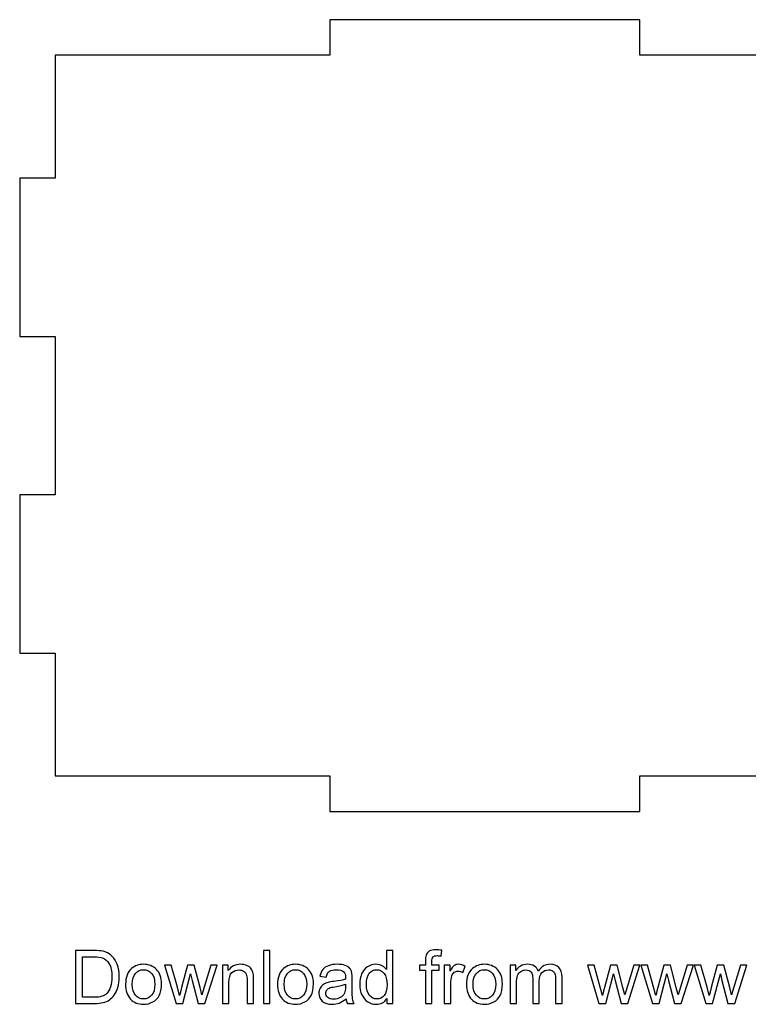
# Model space of a CAD drawing. Header units: millimetres. Extents: x -226 to 204, y -216 to 391.
# Tile 1 of 167: x -135 to -52, y -216 to -103. Entities that reach past the tile are written whole.
import ezdxf

# ---------------------------------------------------------------- set-up
doc = ezdxf.new("R2010")
doc.units = ezdxf.units.MM
doc.header["$MEASUREMENT"] = 0
doc.layers.add('Layer 1', color=7, linetype='Continuous')

msp = doc.modelspace()

# ---------------------------------------------------------------- linework, layer by layer
at = {"layer": 'Layer 1'}
msp.add_open_spline([(109.5479, -121.4876), (109.5479, -121.4876), (109.5479, -139.6263), (109.5479, -139.6263), (109.5479, -139.6263), (109.5479, -139.6263), (113.6292, -139.6263), (113.6292, -139.6263), (113.6292, -139.6263), (113.6292, -139.6263), (113.6292, -157.7651), (113.6292, -157.7651), (113.6292, -157.7651), (113.6292, -157.7651), (109.5479, -157.7651), (109.5479, -157.7651), (109.5479, -157.7651), (109.5479, -157.7651), (109.5479, -175.9038), (109.5479, -175.9038), (109.5479, -175.9038), (109.5479, -175.9038), (113.6292, -175.9038), (113.6292, -175.9038), (113.6292, -175.9038), (113.6292, -175.9038), (113.6292, -189.9614), (113.6292, -189.9614), (113.6292, -189.9614), (113.6292, -189.9614), (78.0894, -189.9614), (78.0894, -189.9614), (78.0894, -189.9614), (78.0894, -189.9614), (78.0894, -194.0426), (78.0894, -194.0426), (78.0894, -194.0426), (78.0894, -194.0426), (42.5533, -194.0426), (42.5533, -194.0426), (42.5533, -194.0426), (42.5533, -194.0426), (42.5533, -189.9614), (42.5533, -189.9614), (42.5533, -189.9614), (42.5533, -189.9614), (7.0172, -189.9614), (7.0172, -189.9614), (7.0172, -189.9614), (7.0172, -189.9614), (7.0172, -194.0426), (7.0172, -194.0426), (7.0172, -194.0426), (7.0172, -194.0426), (-28.5189, -194.0426), (-28.5189, -194.0426), (-28.5189, -194.0426), (-28.5189, -194.0426), (-28.5189, -189.9614), (-28.5189, -189.9614), (-28.5189, -189.9614), (-28.5189, -189.9614), (-64.0586, -189.9614), (-64.0586, -189.9614), (-64.0586, -189.9614), (-64.0586, -189.9614), (-64.0586, -194.0426), (-64.0586, -194.0426), (-64.0586, -194.0426), (-64.0586, -194.0426), (-99.5947, -194.0426), (-99.5947, -194.0426), (-99.5947, -194.0426), (-99.5947, -194.0426), (-99.5947, -189.9614), (-99.5947, -189.9614), (-99.5947, -189.9614), (-99.5947, -189.9614), (-131.0497, -189.9614), (-131.0497, -189.9614), (-131.0497, -189.9614), (-131.0497, -189.9614), (-131.0497, -175.9038), (-131.0497, -175.9038), (-131.0497, -175.9038), (-131.0497, -175.9038), (-135.1309, -175.9038), (-135.1309, -175.9038), (-135.1309, -175.9038), (-135.1309, -175.9038), (-135.1309, -157.7651), (-135.1309, -157.7651), (-135.1309, -157.7651), (-135.1309, -157.7651), (-131.0497, -157.7651), (-131.0497, -157.7651), (-131.0497, -157.7651), (-131.0497, -157.7651), (-131.0497, -139.6263), (-131.0497, -139.6263), (-131.0497, -139.6263), (-131.0497, -139.6263), (-135.1309, -139.6263), (-135.1309, -139.6263), (-135.1309, -139.6263), (-135.1309, -139.6263), (-135.1309, -121.4876), (-135.1309, -121.4876), (-135.1309, -121.4876), (-135.1309, -121.4876), (-131.0497, -121.4876), (-131.0497, -121.4876), (-131.0497, -121.4876), (-131.0497, -121.4876), (-131.0497, -107.43), (-131.0497, -107.43), (-131.0497, -107.43), (-131.0497, -107.43), (-99.5947, -107.43), (-99.5947, -107.43), (-99.5947, -107.43), (-99.5947, -107.43), (-99.5947, -103.3488), (-99.5947, -103.3488), (-99.5947, -103.3488), (-99.5947, -103.3488), (-64.0586, -103.3488), (-64.0586, -103.3488), (-64.0586, -103.3488), (-64.0586, -103.3488), (-64.0586, -107.43), (-64.0586, -107.43), (-64.0586, -107.43), (-64.0586, -107.43), (-28.5189, -107.43), (-28.5189, -107.43), (-28.5189, -107.43), (-28.5189, -107.43), (-28.5189, -103.3488), (-28.5189, -103.3488), (-28.5189, -103.3488), (-28.5189, -103.3488), (7.0172, -103.3488), (7.0172, -103.3488), (7.0172, -103.3488), (7.0172, -103.3488), (7.0172, -107.43), (7.0172, -107.43), (7.0172, -107.43), (7.0172, -107.43), (42.5533, -107.43), (42.5533, -107.43), (42.5533, -107.43), (42.5533, -107.43), (42.5533, -103.3488), (42.5533, -103.3488), (42.5533, -103.3488), (42.5533, -103.3488), (78.0894, -103.3488), (78.0894, -103.3488), (78.0894, -103.3488), (78.0894, -103.3488), (78.0894, -107.43), (78.0894, -107.43), (78.0894, -107.43), (78.0894, -107.43), (113.6292, -107.43), (113.6292, -107.43), (113.6292, -107.43), (113.6292, -107.43), (113.6292, -121.4876), (113.6292, -121.4876), (113.6292, -121.4876), (113.6292, -121.4876), (109.5479, -121.4876), (109.5479, -121.4876)], degree=3, knots=[0, 0, 0, 0, 0.02222222, 0.02222222, 0.02222222, 0.02222222, 0.04444444, 0.04444444, 0.04444444, 0.04444444, 0.06666667, 0.06666667, 0.06666667, 0.06666667, 0.08888889, 0.08888889, 0.08888889, 0.08888889, 0.11111111, 0.11111111, 0.11111111, 0.11111111, 0.13333333, 0.13333333, 0.13333333, 0.13333333, 0.15555556, 0.15555556, 0.15555556, 0.15555556, 0.17777778, 0.17777778, 0.17777778, 0.17777778, 0.2, 0.2, 0.2, 0.2, 0.22222222, 0.22222222, 0.22222222, 0.22222222, 0.24444444, 0.24444444, 0.24444444, 0.24444444, 0.26666667, 0.26666667, 0.26666667, 0.26666667, 0.28888889, 0.28888889, 0.28888889, 0.28888889, 0.31111111, 0.31111111, 0.31111111, 0.31111111, 0.33333333, 0.33333333, 0.33333333, 0.33333333, 0.35555556, 0.35555556, 0.35555556, 0.35555556, 0.37777778, 0.37777778, 0.37777778, 0.37777778, 0.4, 0.4, 0.4, 0.4, 0.42222222, 0.42222222, 0.42222222, 0.42222222, 0.44444444, 0.44444444, 0.44444444, 0.44444444, 0.46666667, 0.46666667, 0.46666667, 0.46666667, 0.48888889, 0.48888889, 0.48888889, 0.48888889, 0.51111111, 0.51111111, 0.51111111, 0.51111111, 0.53333333, 0.53333333, 0.53333333, 0.53333333, 0.55555556, 0.55555556, 0.55555556, 0.55555556, 0.57777778, 0.57777778, 0.57777778, 0.57777778, 0.6, 0.6, 0.6, 0.6, 0.62222222, 0.62222222, 0.62222222, 0.62222222, 0.64444444, 0.64444444, 0.64444444, 0.64444444, 0.66666667, 0.66666667, 0.66666667, 0.66666667, 0.68888889, 0.68888889, 0.68888889, 0.68888889, 0.71111111, 0.71111111, 0.71111111, 0.71111111, 0.73333333, 0.73333333, 0.73333333, 0.73333333, 0.75555556, 0.75555556, 0.75555556, 0.75555556, 0.77777778, 0.77777778, 0.77777778, 0.77777778, 0.8, 0.8, 0.8, 0.8, 0.82222222, 0.82222222, 0.82222222, 0.82222222, 0.84444444, 0.84444444, 0.84444444, 0.84444444, 0.86666667, 0.86666667, 0.86666667, 0.86666667, 0.88888889, 0.88888889, 0.88888889, 0.88888889, 0.91111111, 0.91111111, 0.91111111, 0.91111111, 0.93333333, 0.93333333, 0.93333333, 0.93333333, 0.95555556, 0.95555556, 0.95555556, 0.95555556, 1, 1, 1, 1], dxfattribs=at)
at = {"layer": 'Layer 1', "color": 250}
for points, knots in [([(-128.7368, -216.0175), (-128.7368, -216.0175), (-128.7368, -209.9553), (-128.7368, -209.9553), (-128.7368, -209.9553), (-128.7368, -209.9553), (-126.6483, -209.9553), (-126.6483, -209.9553), (-126.6483, -209.9553), (-126.177, -209.9553), (-125.8172, -209.9836), (-125.5688, -210.0414), (-125.5688, -210.0414), (-125.2217, -210.1219), (-124.9253, -210.2672), (-124.6798, -210.476), (-124.6798, -210.476), (-124.3595, -210.747), (-124.121, -211.0913), (-123.963, -211.5118), (-123.963, -211.5118), (-123.8035, -211.9323), (-123.7245, -212.4135), (-123.7245, -212.954), (-123.7245, -212.954), (-123.7245, -213.414), (-123.7781, -213.8218), (-123.8853, -214.1774), (-123.8853, -214.1774), (-123.9926, -214.533), (-124.1309, -214.8279), (-124.2988, -215.0608), (-124.2988, -215.0608), (-124.4681, -215.2936), (-124.6516, -215.477), (-124.852, -215.6097), (-124.852, -215.6097), (-125.0509, -215.7437), (-125.2922, -215.8453), (-125.5745, -215.9145), (-125.5745, -215.9145), (-125.8581, -215.9836), (-126.1826, -216.0175), (-126.5495, -216.0175), (-126.5495, -216.0175), (-126.5495, -216.0175), (-128.7368, -216.0175), (-128.7368, -216.0175)], [0, 0, 0, 0, 0.07692308, 0.07692308, 0.07692308, 0.07692308, 0.15384615, 0.15384615, 0.15384615, 0.15384615, 0.23076923, 0.23076923, 0.23076923, 0.23076923, 0.30769231, 0.30769231, 0.30769231, 0.30769231, 0.38461538, 0.38461538, 0.38461538, 0.38461538, 0.46153846, 0.46153846, 0.46153846, 0.46153846, 0.53846154, 0.53846154, 0.53846154, 0.53846154, 0.61538462, 0.61538462, 0.61538462, 0.61538462, 0.69230769, 0.69230769, 0.69230769, 0.69230769, 0.76923077, 0.76923077, 0.76923077, 0.76923077, 0.84615385, 0.84615385, 0.84615385, 0.84615385, 1, 1, 1, 1]), ([(-127.9324, -215.3063), (-127.9324, -215.3063), (-126.6398, -215.3063), (-126.6398, -215.3063), (-126.6398, -215.3063), (-126.2405, -215.3063), (-125.9272, -215.2696), (-125.7, -215.1948), (-125.7, -215.1948), (-125.4729, -215.12), (-125.2922, -215.0156), (-125.1568, -214.8801), (-125.1568, -214.8801), (-124.9677, -214.6896), (-124.8195, -214.4328), (-124.7137, -214.1111), (-124.7137, -214.1111), (-124.6078, -213.7893), (-124.5542, -213.3999), (-124.5542, -212.9413), (-124.5542, -212.9413), (-124.5542, -212.3063), (-124.6586, -211.818), (-124.8661, -211.4765), (-124.8661, -211.4765), (-125.0735, -211.135), (-125.3261, -210.9064), (-125.6238, -210.7907), (-125.6238, -210.7907), (-125.8383, -210.7075), (-126.1841, -210.6665), (-126.661, -210.6665), (-126.661, -210.6665), (-126.661, -210.6665), (-127.9324, -210.6665), (-127.9324, -210.6665), (-127.9324, -210.6665), (-127.9324, -210.6665), (-127.9324, -215.3063), (-127.9324, -215.3063)], [0, 0, 0, 0, 0.09090909, 0.09090909, 0.09090909, 0.09090909, 0.18181818, 0.18181818, 0.18181818, 0.18181818, 0.27272727, 0.27272727, 0.27272727, 0.27272727, 0.36363636, 0.36363636, 0.36363636, 0.36363636, 0.45454545, 0.45454545, 0.45454545, 0.45454545, 0.54545455, 0.54545455, 0.54545455, 0.54545455, 0.63636364, 0.63636364, 0.63636364, 0.63636364, 0.72727273, 0.72727273, 0.72727273, 0.72727273, 0.81818182, 0.81818182, 0.81818182, 0.81818182, 1, 1, 1, 1]), ([(-107.2002, -216.0175), (-107.2002, -216.0175), (-107.2002, -209.9553), (-107.2002, -209.9553), (-107.2002, -209.9553), (-107.2002, -209.9553), (-106.4552, -209.9553), (-106.4552, -209.9553), (-106.4552, -209.9553), (-106.4552, -209.9553), (-106.4552, -216.0175), (-106.4552, -216.0175), (-106.4552, -216.0175), (-106.4552, -216.0175), (-107.2002, -216.0175), (-107.2002, -216.0175)], [0, 0, 0, 0, 0.2, 0.2, 0.2, 0.2, 0.4, 0.4, 0.4, 0.4, 0.6, 0.6, 0.6, 0.6, 1, 1, 1, 1]), ([(-93.0482, -216.0175), (-93.0482, -216.0175), (-93.0482, -215.4601), (-93.0482, -215.4601), (-93.0482, -215.4601), (-93.3261, -215.8933), (-93.7354, -216.1106), (-94.2758, -216.1106), (-94.2758, -216.1106), (-94.6258, -216.1106), (-94.9475, -216.0147), (-95.2396, -215.8214), (-95.2396, -215.8214), (-95.5331, -215.6294), (-95.7603, -215.3599), (-95.9226, -215.0156), (-95.9226, -215.0156), (-96.0835, -214.6699), (-96.1639, -214.2734), (-96.1639, -213.8246), (-96.1639, -213.8246), (-96.1639, -213.3872), (-96.0905, -212.9907), (-95.9452, -212.6336), (-95.9452, -212.6336), (-95.7984, -212.278), (-95.5797, -212.0043), (-95.2876, -211.8152), (-95.2876, -211.8152), (-94.9969, -211.6247), (-94.6695, -211.5301), (-94.3097, -211.5301), (-94.3097, -211.5301), (-94.0444, -211.5301), (-93.8087, -211.5866), (-93.6027, -211.6981), (-93.6027, -211.6981), (-93.3967, -211.8096), (-93.2288, -211.9563), (-93.099, -212.1355), (-93.099, -212.1355), (-93.099, -212.1355), (-93.099, -209.9553), (-93.099, -209.9553), (-93.099, -209.9553), (-93.099, -209.9553), (-92.3539, -209.9553), (-92.3539, -209.9553), (-92.3539, -209.9553), (-92.3539, -209.9553), (-92.3539, -216.0175), (-92.3539, -216.0175), (-92.3539, -216.0175), (-92.3539, -216.0175), (-93.0482, -216.0175), (-93.0482, -216.0175)], [0, 0, 0, 0, 0.06666667, 0.06666667, 0.06666667, 0.06666667, 0.13333333, 0.13333333, 0.13333333, 0.13333333, 0.2, 0.2, 0.2, 0.2, 0.26666667, 0.26666667, 0.26666667, 0.26666667, 0.33333333, 0.33333333, 0.33333333, 0.33333333, 0.4, 0.4, 0.4, 0.4, 0.46666667, 0.46666667, 0.46666667, 0.46666667, 0.53333333, 0.53333333, 0.53333333, 0.53333333, 0.6, 0.6, 0.6, 0.6, 0.66666667, 0.66666667, 0.66666667, 0.66666667, 0.73333333, 0.73333333, 0.73333333, 0.73333333, 0.8, 0.8, 0.8, 0.8, 0.86666667, 0.86666667, 0.86666667, 0.86666667, 1, 1, 1, 1]), ([(-88.6455, -216.0175), (-88.6455, -216.0175), (-88.6455, -212.199), (-88.6455, -212.199), (-88.6455, -212.199), (-88.6455, -212.199), (-89.3059, -212.199), (-89.3059, -212.199), (-89.3059, -212.199), (-89.3059, -212.199), (-89.3059, -211.6233), (-89.3059, -211.6233), (-89.3059, -211.6233), (-89.3059, -211.6233), (-88.6455, -211.6233), (-88.6455, -211.6233), (-88.6455, -211.6233), (-88.6455, -211.6233), (-88.6455, -211.1576), (-88.6455, -211.1576), (-88.6455, -211.1576), (-88.6455, -210.8627), (-88.6201, -210.644), (-88.5679, -210.5014), (-88.5679, -210.5014), (-88.4959, -210.3095), (-88.3717, -210.1529), (-88.1911, -210.033), (-88.1911, -210.033), (-88.0119, -209.913), (-87.7593, -209.8537), (-87.4348, -209.8537), (-87.4348, -209.8537), (-87.2245, -209.8537), (-86.9931, -209.8791), (-86.7391, -209.9285), (-86.7391, -209.9285), (-86.7391, -209.9285), (-86.8506, -210.5805), (-86.8506, -210.5805), (-86.8506, -210.5805), (-87.0058, -210.5537), (-87.1511, -210.5395), (-87.2894, -210.5395), (-87.2894, -210.5395), (-87.5152, -210.5395), (-87.6746, -210.5875), (-87.7692, -210.6835), (-87.7692, -210.6835), (-87.8623, -210.7794), (-87.9089, -210.9586), (-87.9089, -211.2211), (-87.9089, -211.2211), (-87.9089, -211.2211), (-87.9089, -211.6233), (-87.9089, -211.6233), (-87.9089, -211.6233), (-87.9089, -211.6233), (-87.0538, -211.6233), (-87.0538, -211.6233), (-87.0538, -211.6233), (-87.0538, -211.6233), (-87.0538, -212.199), (-87.0538, -212.199), (-87.0538, -212.199), (-87.0538, -212.199), (-87.9004, -212.199), (-87.9004, -212.199), (-87.9004, -212.199), (-87.9004, -212.199), (-87.9004, -216.0175), (-87.9004, -216.0175), (-87.9004, -216.0175), (-87.9004, -216.0175), (-88.6455, -216.0175), (-88.6455, -216.0175)], [0, 0, 0, 0, 0.05, 0.05, 0.05, 0.05, 0.1, 0.1, 0.1, 0.1, 0.15, 0.15, 0.15, 0.15, 0.2, 0.2, 0.2, 0.2, 0.25, 0.25, 0.25, 0.25, 0.3, 0.3, 0.3, 0.3, 0.35, 0.35, 0.35, 0.35, 0.4, 0.4, 0.4, 0.4, 0.45, 0.45, 0.45, 0.45, 0.5, 0.5, 0.5, 0.5, 0.55, 0.55, 0.55, 0.55, 0.6, 0.6, 0.6, 0.6, 0.65, 0.65, 0.65, 0.65, 0.7, 0.7, 0.7, 0.7, 0.75, 0.75, 0.75, 0.75, 0.8, 0.8, 0.8, 0.8, 0.85, 0.85, 0.85, 0.85, 0.9, 0.9, 0.9, 0.9, 1, 1, 1, 1]), ([(-122.9949, -213.8204), (-122.9949, -213.009), (-122.7691, -212.4079), (-122.3162, -212.017), (-122.3162, -212.017), (-121.9394, -211.6924), (-121.4779, -211.5301), (-120.9347, -211.5301), (-120.9347, -211.5301), (-120.3321, -211.5301), (-119.8382, -211.7277), (-119.4544, -212.1228), (-119.4544, -212.1228), (-119.072, -212.5165), (-118.8801, -213.0626), (-118.8801, -213.7583), (-118.8801, -213.7583), (-118.8801, -214.3227), (-118.9647, -214.7658), (-119.1341, -215.089), (-119.1341, -215.089), (-119.3034, -215.4121), (-119.5504, -215.6633), (-119.8749, -215.8425), (-119.8749, -215.8425), (-120.1981, -216.0217), (-120.5523, -216.1106), (-120.9347, -216.1106), (-120.9347, -216.1106), (-121.5499, -216.1106), (-122.0466, -215.9145), (-122.4262, -215.5208), (-122.4262, -215.5208), (-122.8058, -215.1271), (-122.9949, -214.5598), (-122.9949, -213.8204)], [0, 0, 0, 0, 0.1, 0.1, 0.1, 0.1, 0.2, 0.2, 0.2, 0.2, 0.3, 0.3, 0.3, 0.3, 0.4, 0.4, 0.4, 0.4, 0.5, 0.5, 0.5, 0.5, 0.6, 0.6, 0.6, 0.6, 0.7, 0.7, 0.7, 0.7, 0.8, 0.8, 0.8, 0.8, 1, 1, 1, 1]), ([(-117.2164, -216.0175), (-117.2164, -216.0175), (-118.5442, -211.6233), (-118.5442, -211.6233), (-118.5442, -211.6233), (-118.5442, -211.6233), (-117.7653, -211.6233), (-117.7653, -211.6233), (-117.7653, -211.6233), (-117.7653, -211.6233), (-117.064, -214.1591), (-117.064, -214.1591), (-117.064, -214.1591), (-117.064, -214.1591), (-116.8156, -215.1031), (-116.8156, -215.1031), (-116.8156, -215.1031), (-116.8057, -215.0565), (-116.7295, -214.7546), (-116.5884, -214.1972), (-116.5884, -214.1972), (-116.5884, -214.1972), (-115.8927, -211.6233), (-115.8927, -211.6233), (-115.8927, -211.6233), (-115.8927, -211.6233), (-115.1293, -211.6233), (-115.1293, -211.6233), (-115.1293, -211.6233), (-115.1293, -211.6233), (-114.4675, -214.1746), (-114.4675, -214.1746), (-114.4675, -214.1746), (-114.4675, -214.1746), (-114.2516, -215.0114), (-114.2516, -215.0114), (-114.2516, -215.0114), (-114.2516, -215.0114), (-113.999, -214.1633), (-113.999, -214.1633), (-113.999, -214.1633), (-113.999, -214.1633), (-113.2398, -211.6233), (-113.2398, -211.6233), (-113.2398, -211.6233), (-113.2398, -211.6233), (-112.5159, -211.6233), (-112.5159, -211.6233), (-112.5159, -211.6233), (-112.5159, -211.6233), (-113.8946, -216.0175), (-113.8946, -216.0175), (-113.8946, -216.0175), (-113.8946, -216.0175), (-114.6651, -216.0175), (-114.6651, -216.0175), (-114.6651, -216.0175), (-114.6651, -216.0175), (-115.3622, -213.3886), (-115.3622, -213.3886), (-115.3622, -213.3886), (-115.3622, -213.3886), (-115.5386, -212.6365), (-115.5386, -212.6365), (-115.5386, -212.6365), (-115.5386, -212.6365), (-116.4276, -216.0175), (-116.4276, -216.0175), (-116.4276, -216.0175), (-116.4276, -216.0175), (-117.2164, -216.0175), (-117.2164, -216.0175)], [0, 0, 0, 0, 0.05263158, 0.05263158, 0.05263158, 0.05263158, 0.10526316, 0.10526316, 0.10526316, 0.10526316, 0.15789474, 0.15789474, 0.15789474, 0.15789474, 0.21052632, 0.21052632, 0.21052632, 0.21052632, 0.26315789, 0.26315789, 0.26315789, 0.26315789, 0.31578947, 0.31578947, 0.31578947, 0.31578947, 0.36842105, 0.36842105, 0.36842105, 0.36842105, 0.42105263, 0.42105263, 0.42105263, 0.42105263, 0.47368421, 0.47368421, 0.47368421, 0.47368421, 0.52631579, 0.52631579, 0.52631579, 0.52631579, 0.57894737, 0.57894737, 0.57894737, 0.57894737, 0.63157895, 0.63157895, 0.63157895, 0.63157895, 0.68421053, 0.68421053, 0.68421053, 0.68421053, 0.73684211, 0.73684211, 0.73684211, 0.73684211, 0.78947368, 0.78947368, 0.78947368, 0.78947368, 0.84210526, 0.84210526, 0.84210526, 0.84210526, 0.89473684, 0.89473684, 0.89473684, 0.89473684, 1, 1, 1, 1]), ([(-111.8922, -216.0175), (-111.8922, -216.0175), (-111.8922, -211.6233), (-111.8922, -211.6233), (-111.8922, -211.6233), (-111.8922, -211.6233), (-111.2233, -211.6233), (-111.2233, -211.6233), (-111.2233, -211.6233), (-111.2233, -211.6233), (-111.2233, -212.247), (-111.2233, -212.247), (-111.2233, -212.247), (-110.9016, -211.7686), (-110.4359, -211.5301), (-109.8277, -211.5301), (-109.8277, -211.5301), (-109.5624, -211.5301), (-109.3197, -211.5781), (-109.0982, -211.6727), (-109.0982, -211.6727), (-108.8766, -211.7672), (-108.7101, -211.8928), (-108.6001, -212.0466), (-108.6001, -212.0466), (-108.49, -212.2004), (-108.4124, -212.3839), (-108.3686, -212.5955), (-108.3686, -212.5955), (-108.3418, -212.7338), (-108.3277, -212.9751), (-108.3277, -213.3194), (-108.3277, -213.3194), (-108.3277, -213.3194), (-108.3277, -216.0175), (-108.3277, -216.0175), (-108.3277, -216.0175), (-108.3277, -216.0175), (-109.0728, -216.0175), (-109.0728, -216.0175), (-109.0728, -216.0175), (-109.0728, -216.0175), (-109.0728, -213.3477), (-109.0728, -213.3477), (-109.0728, -213.3477), (-109.0728, -213.0443), (-109.101, -212.8171), (-109.1589, -212.6675), (-109.1589, -212.6675), (-109.2167, -212.5179), (-109.3197, -212.398), (-109.4665, -212.3077), (-109.4665, -212.3077), (-109.6132, -212.2188), (-109.7868, -212.1736), (-109.9844, -212.1736), (-109.9844, -212.1736), (-110.3005, -212.1736), (-110.5728, -212.2738), (-110.8028, -212.4756), (-110.8028, -212.4756), (-111.0328, -212.676), (-111.1471, -213.0584), (-111.1471, -213.62), (-111.1471, -213.62), (-111.1471, -213.62), (-111.1471, -216.0175), (-111.1471, -216.0175), (-111.1471, -216.0175), (-111.1471, -216.0175), (-111.8922, -216.0175), (-111.8922, -216.0175)], [0, 0, 0, 0, 0.05263158, 0.05263158, 0.05263158, 0.05263158, 0.10526316, 0.10526316, 0.10526316, 0.10526316, 0.15789474, 0.15789474, 0.15789474, 0.15789474, 0.21052632, 0.21052632, 0.21052632, 0.21052632, 0.26315789, 0.26315789, 0.26315789, 0.26315789, 0.31578947, 0.31578947, 0.31578947, 0.31578947, 0.36842105, 0.36842105, 0.36842105, 0.36842105, 0.42105263, 0.42105263, 0.42105263, 0.42105263, 0.47368421, 0.47368421, 0.47368421, 0.47368421, 0.52631579, 0.52631579, 0.52631579, 0.52631579, 0.57894737, 0.57894737, 0.57894737, 0.57894737, 0.63157895, 0.63157895, 0.63157895, 0.63157895, 0.68421053, 0.68421053, 0.68421053, 0.68421053, 0.73684211, 0.73684211, 0.73684211, 0.73684211, 0.78947368, 0.78947368, 0.78947368, 0.78947368, 0.84210526, 0.84210526, 0.84210526, 0.84210526, 0.89473684, 0.89473684, 0.89473684, 0.89473684, 1, 1, 1, 1]), ([(-105.5817, -213.8204), (-105.5817, -213.009), (-105.3559, -212.4079), (-104.903, -212.017), (-104.903, -212.017), (-104.5262, -211.6924), (-104.0647, -211.5301), (-103.5215, -211.5301), (-103.5215, -211.5301), (-102.9189, -211.5301), (-102.425, -211.7277), (-102.0412, -212.1228), (-102.0412, -212.1228), (-101.6588, -212.5165), (-101.4669, -213.0626), (-101.4669, -213.7583), (-101.4669, -213.7583), (-101.4669, -214.3227), (-101.5515, -214.7658), (-101.7209, -215.089), (-101.7209, -215.089), (-101.8902, -215.4121), (-102.1372, -215.6633), (-102.4617, -215.8425), (-102.4617, -215.8425), (-102.7849, -216.0217), (-103.1391, -216.1106), (-103.5215, -216.1106), (-103.5215, -216.1106), (-104.1367, -216.1106), (-104.6334, -215.9145), (-105.013, -215.5208), (-105.013, -215.5208), (-105.3926, -215.1271), (-105.5817, -214.5598), (-105.5817, -213.8204)], [0, 0, 0, 0, 0.1, 0.1, 0.1, 0.1, 0.2, 0.2, 0.2, 0.2, 0.3, 0.3, 0.3, 0.3, 0.4, 0.4, 0.4, 0.4, 0.5, 0.5, 0.5, 0.5, 0.6, 0.6, 0.6, 0.6, 0.7, 0.7, 0.7, 0.7, 0.8, 0.8, 0.8, 0.8, 1, 1, 1, 1]), ([(-97.7232, -215.4672), (-97.9998, -215.7028), (-98.2665, -215.8679), (-98.5219, -215.9653), (-98.5219, -215.9653), (-98.7773, -216.0627), (-99.051, -216.1106), (-99.3446, -216.1106), (-99.3446, -216.1106), (-99.8272, -216.1106), (-100.1983, -215.9935), (-100.4579, -215.7579), (-100.4579, -215.7579), (-100.7176, -215.5236), (-100.8474, -215.223), (-100.8474, -214.8576), (-100.8474, -214.8576), (-100.8474, -214.6431), (-100.798, -214.4469), (-100.7006, -214.2691), (-100.7006, -214.2691), (-100.6019, -214.0913), (-100.4735, -213.9502), (-100.3154, -213.843), (-100.3154, -213.843), (-100.156, -213.7357), (-99.9782, -213.6539), (-99.7792, -213.5988), (-99.7792, -213.5988), (-99.6324, -213.5607), (-99.4109, -213.5241), (-99.116, -213.4874), (-99.116, -213.4874), (-98.5148, -213.4168), (-98.0703, -213.3307), (-97.7867, -213.232), (-97.7867, -213.232), (-97.7839, -213.1304), (-97.7825, -213.0654), (-97.7825, -213.0386), (-97.7825, -213.0386), (-97.7825, -212.7367), (-97.853, -212.5236), (-97.9941, -212.3994), (-97.9941, -212.3994), (-98.1846, -212.2315), (-98.4683, -212.1482), (-98.8436, -212.1482), (-98.8436, -212.1482), (-99.195, -212.1482), (-99.4546, -212.2103), (-99.6211, -212.3331), (-99.6211, -212.3331), (-99.7891, -212.4558), (-99.9118, -212.6732), (-99.9923, -212.9864), (-99.9923, -212.9864), (-99.9923, -212.9864), (-100.7204, -212.8848), (-100.7204, -212.8848), (-100.7204, -212.8848), (-100.6541, -212.573), (-100.5454, -212.3204), (-100.393, -212.1285), (-100.393, -212.1285), (-100.2406, -211.9366), (-100.0205, -211.7898), (-99.7326, -211.6854), (-99.7326, -211.6854), (-99.4462, -211.5824), (-99.1117, -211.5301), (-98.7335, -211.5301), (-98.7335, -211.5301), (-98.3582, -211.5301), (-98.052, -211.5739), (-97.8163, -211.6628), (-97.8163, -211.6628), (-97.5821, -211.7517), (-97.4085, -211.8618), (-97.2984, -211.9958), (-97.2984, -211.9958), (-97.1884, -212.1299), (-97.1108, -212.2992), (-97.0656, -212.5038), (-97.0656, -212.5038), (-97.0416, -212.6308), (-97.0289, -212.8594), (-97.0289, -213.1882), (-97.0289, -213.1882), (-97.0289, -213.1882), (-97.0289, -214.176), (-97.0289, -214.176), (-97.0289, -214.176), (-97.0289, -214.866), (-97.0134, -215.3021), (-96.9824, -215.4869), (-96.9824, -215.4869), (-96.9527, -215.6718), (-96.8906, -215.8482), (-96.8003, -216.0175), (-96.8003, -216.0175), (-96.8003, -216.0175), (-97.5793, -216.0175), (-97.5793, -216.0175), (-97.5793, -216.0175), (-97.654, -215.8609), (-97.702, -215.6774), (-97.7232, -215.4672)], [0, 0, 0, 0, 0.03571429, 0.03571429, 0.03571429, 0.03571429, 0.07142857, 0.07142857, 0.07142857, 0.07142857, 0.10714286, 0.10714286, 0.10714286, 0.10714286, 0.14285714, 0.14285714, 0.14285714, 0.14285714, 0.17857143, 0.17857143, 0.17857143, 0.17857143, 0.21428571, 0.21428571, 0.21428571, 0.21428571, 0.25, 0.25, 0.25, 0.25, 0.28571429, 0.28571429, 0.28571429, 0.28571429, 0.32142857, 0.32142857, 0.32142857, 0.32142857, 0.35714286, 0.35714286, 0.35714286, 0.35714286, 0.39285714, 0.39285714, 0.39285714, 0.39285714, 0.42857143, 0.42857143, 0.42857143, 0.42857143, 0.46428571, 0.46428571, 0.46428571, 0.46428571, 0.5, 0.5, 0.5, 0.5, 0.53571429, 0.53571429, 0.53571429, 0.53571429, 0.57142857, 0.57142857, 0.57142857, 0.57142857, 0.60714286, 0.60714286, 0.60714286, 0.60714286, 0.64285714, 0.64285714, 0.64285714, 0.64285714, 0.67857143, 0.67857143, 0.67857143, 0.67857143, 0.71428571, 0.71428571, 0.71428571, 0.71428571, 0.75, 0.75, 0.75, 0.75, 0.78571429, 0.78571429, 0.78571429, 0.78571429, 0.82142857, 0.82142857, 0.82142857, 0.82142857, 0.85714286, 0.85714286, 0.85714286, 0.85714286, 0.89285714, 0.89285714, 0.89285714, 0.89285714, 0.92857143, 0.92857143, 0.92857143, 0.92857143, 1, 1, 1, 1]), ([(-86.4795, -216.0175), (-86.4795, -216.0175), (-86.4795, -211.6233), (-86.4795, -211.6233), (-86.4795, -211.6233), (-86.4795, -211.6233), (-85.8106, -211.6233), (-85.8106, -211.6233), (-85.8106, -211.6233), (-85.8106, -211.6233), (-85.8106, -212.2964), (-85.8106, -212.2964), (-85.8106, -212.2964), (-85.6399, -211.9845), (-85.4818, -211.7785), (-85.3365, -211.6797), (-85.3365, -211.6797), (-85.1911, -211.5795), (-85.0317, -211.5301), (-84.8581, -211.5301), (-84.8581, -211.5301), (-84.6069, -211.5301), (-84.3515, -211.6092), (-84.0919, -211.7658), (-84.0919, -211.7658), (-84.0919, -211.7658), (-84.3571, -212.453), (-84.3571, -212.453), (-84.3571, -212.453), (-84.5378, -212.3514), (-84.7184, -212.3006), (-84.899, -212.3006), (-84.899, -212.3006), (-85.0613, -212.3006), (-85.2066, -212.35), (-85.335, -212.4474), (-85.335, -212.4474), (-85.4635, -212.5447), (-85.5552, -212.6802), (-85.6102, -212.8538), (-85.6102, -212.8538), (-85.6935, -213.1177), (-85.7344, -213.4069), (-85.7344, -213.7216), (-85.7344, -213.7216), (-85.7344, -213.7216), (-85.7344, -216.0175), (-85.7344, -216.0175), (-85.7344, -216.0175), (-85.7344, -216.0175), (-86.4795, -216.0175), (-86.4795, -216.0175)], [0, 0, 0, 0, 0.07142857, 0.07142857, 0.07142857, 0.07142857, 0.14285714, 0.14285714, 0.14285714, 0.14285714, 0.21428571, 0.21428571, 0.21428571, 0.21428571, 0.28571429, 0.28571429, 0.28571429, 0.28571429, 0.35714286, 0.35714286, 0.35714286, 0.35714286, 0.42857143, 0.42857143, 0.42857143, 0.42857143, 0.5, 0.5, 0.5, 0.5, 0.57142857, 0.57142857, 0.57142857, 0.57142857, 0.64285714, 0.64285714, 0.64285714, 0.64285714, 0.71428571, 0.71428571, 0.71428571, 0.71428571, 0.78571429, 0.78571429, 0.78571429, 0.78571429, 0.85714286, 0.85714286, 0.85714286, 0.85714286, 1, 1, 1, 1]), ([(-83.931, -213.8204), (-83.931, -213.009), (-83.7052, -212.4079), (-83.2523, -212.017), (-83.2523, -212.017), (-82.8755, -211.6924), (-82.414, -211.5301), (-81.8708, -211.5301), (-81.8708, -211.5301), (-81.2682, -211.5301), (-80.7743, -211.7277), (-80.3905, -212.1228), (-80.3905, -212.1228), (-80.0081, -212.5165), (-79.8162, -213.0626), (-79.8162, -213.7583), (-79.8162, -213.7583), (-79.8162, -214.3227), (-79.9008, -214.7658), (-80.0702, -215.089), (-80.0702, -215.089), (-80.2395, -215.4121), (-80.4865, -215.6633), (-80.811, -215.8425), (-80.811, -215.8425), (-81.1342, -216.0217), (-81.4884, -216.1106), (-81.8708, -216.1106), (-81.8708, -216.1106), (-82.486, -216.1106), (-82.9827, -215.9145), (-83.3623, -215.5208), (-83.3623, -215.5208), (-83.7419, -215.1271), (-83.931, -214.5598), (-83.931, -213.8204)], [0, 0, 0, 0, 0.1, 0.1, 0.1, 0.1, 0.2, 0.2, 0.2, 0.2, 0.3, 0.3, 0.3, 0.3, 0.4, 0.4, 0.4, 0.4, 0.5, 0.5, 0.5, 0.5, 0.6, 0.6, 0.6, 0.6, 0.7, 0.7, 0.7, 0.7, 0.8, 0.8, 0.8, 0.8, 1, 1, 1, 1]), ([(-78.9427, -216.0175), (-78.9427, -216.0175), (-78.9427, -211.6233), (-78.9427, -211.6233), (-78.9427, -211.6233), (-78.9427, -211.6233), (-78.2738, -211.6233), (-78.2738, -211.6233), (-78.2738, -211.6233), (-78.2738, -211.6233), (-78.2738, -212.2442), (-78.2738, -212.2442), (-78.2738, -212.2442), (-78.137, -212.0297), (-77.9535, -211.8561), (-77.7249, -211.7263), (-77.7249, -211.7263), (-77.4963, -211.5951), (-77.2367, -211.5301), (-76.9446, -211.5301), (-76.9446, -211.5301), (-76.62, -211.5301), (-76.3533, -211.5979), (-76.1459, -211.7319), (-76.1459, -211.7319), (-75.9384, -211.8674), (-75.7917, -212.0551), (-75.707, -212.2978), (-75.707, -212.2978), (-75.3571, -211.7856), (-74.9041, -211.5301), (-74.3453, -211.5301), (-74.3453, -211.5301), (-73.9078, -211.5301), (-73.5706, -211.6501), (-73.3363, -211.8914), (-73.3363, -211.8914), (-73.1007, -212.1327), (-72.9821, -212.5038), (-72.9821, -213.0048), (-72.9821, -213.0048), (-72.9821, -213.0048), (-72.9821, -216.0175), (-72.9821, -216.0175), (-72.9821, -216.0175), (-72.9821, -216.0175), (-73.7272, -216.0175), (-73.7272, -216.0175), (-73.7272, -216.0175), (-73.7272, -216.0175), (-73.7272, -213.2517), (-73.7272, -213.2517), (-73.7272, -213.2517), (-73.7272, -212.9554), (-73.7526, -212.7409), (-73.8006, -212.6097), (-73.8006, -212.6097), (-73.8486, -212.4784), (-73.9361, -212.374), (-74.0645, -212.2936), (-74.0645, -212.2936), (-74.1915, -212.2131), (-74.341, -212.1736), (-74.5118, -212.1736), (-74.5118, -212.1736), (-74.8222, -212.1736), (-75.0791, -212.2766), (-75.2837, -212.4812), (-75.2837, -212.4812), (-75.4883, -212.6873), (-75.5899, -213.0161), (-75.5899, -213.4676), (-75.5899, -213.4676), (-75.5899, -213.4676), (-75.5899, -216.0175), (-75.5899, -216.0175), (-75.5899, -216.0175), (-75.5899, -216.0175), (-76.335, -216.0175), (-76.335, -216.0175), (-76.335, -216.0175), (-76.335, -216.0175), (-76.335, -213.1656), (-76.335, -213.1656), (-76.335, -213.1656), (-76.335, -212.8354), (-76.3956, -212.5871), (-76.517, -212.422), (-76.517, -212.422), (-76.6383, -212.2569), (-76.8373, -212.1736), (-77.1125, -212.1736), (-77.1125, -212.1736), (-77.3213, -212.1736), (-77.5146, -212.2287), (-77.6924, -212.3387), (-77.6924, -212.3387), (-77.8702, -212.4488), (-77.9987, -212.6097), (-78.0791, -212.8227), (-78.0791, -212.8227), (-78.1581, -213.0344), (-78.1976, -213.3406), (-78.1976, -213.74), (-78.1976, -213.74), (-78.1976, -213.74), (-78.1976, -216.0175), (-78.1976, -216.0175), (-78.1976, -216.0175), (-78.1976, -216.0175), (-78.9427, -216.0175), (-78.9427, -216.0175)], [0, 0, 0, 0, 0.03448276, 0.03448276, 0.03448276, 0.03448276, 0.06896552, 0.06896552, 0.06896552, 0.06896552, 0.10344828, 0.10344828, 0.10344828, 0.10344828, 0.13793103, 0.13793103, 0.13793103, 0.13793103, 0.17241379, 0.17241379, 0.17241379, 0.17241379, 0.20689655, 0.20689655, 0.20689655, 0.20689655, 0.24137931, 0.24137931, 0.24137931, 0.24137931, 0.27586207, 0.27586207, 0.27586207, 0.27586207, 0.31034483, 0.31034483, 0.31034483, 0.31034483, 0.34482759, 0.34482759, 0.34482759, 0.34482759, 0.37931034, 0.37931034, 0.37931034, 0.37931034, 0.4137931, 0.4137931, 0.4137931, 0.4137931, 0.44827586, 0.44827586, 0.44827586, 0.44827586, 0.48275862, 0.48275862, 0.48275862, 0.48275862, 0.51724138, 0.51724138, 0.51724138, 0.51724138, 0.55172414, 0.55172414, 0.55172414, 0.55172414, 0.5862069, 0.5862069, 0.5862069, 0.5862069, 0.62068966, 0.62068966, 0.62068966, 0.62068966, 0.65517241, 0.65517241, 0.65517241, 0.65517241, 0.68965517, 0.68965517, 0.68965517, 0.68965517, 0.72413793, 0.72413793, 0.72413793, 0.72413793, 0.75862069, 0.75862069, 0.75862069, 0.75862069, 0.79310345, 0.79310345, 0.79310345, 0.79310345, 0.82758621, 0.82758621, 0.82758621, 0.82758621, 0.86206897, 0.86206897, 0.86206897, 0.86206897, 0.89655172, 0.89655172, 0.89655172, 0.89655172, 0.93103448, 0.93103448, 0.93103448, 0.93103448, 1, 1, 1, 1]), ([(-68.7474, -216.0175), (-68.7474, -216.0175), (-70.0752, -211.6233), (-70.0752, -211.6233), (-70.0752, -211.6233), (-70.0752, -211.6233), (-69.2963, -211.6233), (-69.2963, -211.6233), (-69.2963, -211.6233), (-69.2963, -211.6233), (-68.595, -214.1591), (-68.595, -214.1591), (-68.595, -214.1591), (-68.595, -214.1591), (-68.3466, -215.1031), (-68.3466, -215.1031), (-68.3466, -215.1031), (-68.3367, -215.0565), (-68.2605, -214.7546), (-68.1194, -214.1972), (-68.1194, -214.1972), (-68.1194, -214.1972), (-67.4237, -211.6233), (-67.4237, -211.6233), (-67.4237, -211.6233), (-67.4237, -211.6233), (-66.6603, -211.6233), (-66.6603, -211.6233), (-66.6603, -211.6233), (-66.6603, -211.6233), (-65.9985, -214.1746), (-65.9985, -214.1746), (-65.9985, -214.1746), (-65.9985, -214.1746), (-65.7826, -215.0114), (-65.7826, -215.0114), (-65.7826, -215.0114), (-65.7826, -215.0114), (-65.53, -214.1633), (-65.53, -214.1633), (-65.53, -214.1633), (-65.53, -214.1633), (-64.7708, -211.6233), (-64.7708, -211.6233), (-64.7708, -211.6233), (-64.7708, -211.6233), (-64.0469, -211.6233), (-64.0469, -211.6233), (-64.0469, -211.6233), (-64.0469, -211.6233), (-65.4256, -216.0175), (-65.4256, -216.0175), (-65.4256, -216.0175), (-65.4256, -216.0175), (-66.1961, -216.0175), (-66.1961, -216.0175), (-66.1961, -216.0175), (-66.1961, -216.0175), (-66.8932, -213.3886), (-66.8932, -213.3886), (-66.8932, -213.3886), (-66.8932, -213.3886), (-67.0696, -212.6365), (-67.0696, -212.6365), (-67.0696, -212.6365), (-67.0696, -212.6365), (-67.9586, -216.0175), (-67.9586, -216.0175), (-67.9586, -216.0175), (-67.9586, -216.0175), (-68.7474, -216.0175), (-68.7474, -216.0175)], [0, 0, 0, 0, 0.05263158, 0.05263158, 0.05263158, 0.05263158, 0.10526316, 0.10526316, 0.10526316, 0.10526316, 0.15789474, 0.15789474, 0.15789474, 0.15789474, 0.21052632, 0.21052632, 0.21052632, 0.21052632, 0.26315789, 0.26315789, 0.26315789, 0.26315789, 0.31578947, 0.31578947, 0.31578947, 0.31578947, 0.36842105, 0.36842105, 0.36842105, 0.36842105, 0.42105263, 0.42105263, 0.42105263, 0.42105263, 0.47368421, 0.47368421, 0.47368421, 0.47368421, 0.52631579, 0.52631579, 0.52631579, 0.52631579, 0.57894737, 0.57894737, 0.57894737, 0.57894737, 0.63157895, 0.63157895, 0.63157895, 0.63157895, 0.68421053, 0.68421053, 0.68421053, 0.68421053, 0.73684211, 0.73684211, 0.73684211, 0.73684211, 0.78947368, 0.78947368, 0.78947368, 0.78947368, 0.84210526, 0.84210526, 0.84210526, 0.84210526, 0.89473684, 0.89473684, 0.89473684, 0.89473684, 1, 1, 1, 1]), ([(-62.633, -216.0175), (-62.633, -216.0175), (-63.9608, -211.6233), (-63.9608, -211.6233), (-63.9608, -211.6233), (-63.9608, -211.6233), (-63.1819, -211.6233), (-63.1819, -211.6233), (-63.1819, -211.6233), (-63.1819, -211.6233), (-62.4806, -214.1591), (-62.4806, -214.1591), (-62.4806, -214.1591), (-62.4806, -214.1591), (-62.2322, -215.1031), (-62.2322, -215.1031), (-62.2322, -215.1031), (-62.2223, -215.0565), (-62.1461, -214.7546), (-62.005, -214.1972), (-62.005, -214.1972), (-62.005, -214.1972), (-61.3093, -211.6233), (-61.3093, -211.6233), (-61.3093, -211.6233), (-61.3093, -211.6233), (-60.5459, -211.6233), (-60.5459, -211.6233), (-60.5459, -211.6233), (-60.5459, -211.6233), (-59.8841, -214.1746), (-59.8841, -214.1746), (-59.8841, -214.1746), (-59.8841, -214.1746), (-59.6682, -215.0114), (-59.6682, -215.0114), (-59.6682, -215.0114), (-59.6682, -215.0114), (-59.4156, -214.1633), (-59.4156, -214.1633), (-59.4156, -214.1633), (-59.4156, -214.1633), (-58.6564, -211.6233), (-58.6564, -211.6233), (-58.6564, -211.6233), (-58.6564, -211.6233), (-57.9325, -211.6233), (-57.9325, -211.6233), (-57.9325, -211.6233), (-57.9325, -211.6233), (-59.3112, -216.0175), (-59.3112, -216.0175), (-59.3112, -216.0175), (-59.3112, -216.0175), (-60.0817, -216.0175), (-60.0817, -216.0175), (-60.0817, -216.0175), (-60.0817, -216.0175), (-60.7788, -213.3886), (-60.7788, -213.3886), (-60.7788, -213.3886), (-60.7788, -213.3886), (-60.9552, -212.6365), (-60.9552, -212.6365), (-60.9552, -212.6365), (-60.9552, -212.6365), (-61.8442, -216.0175), (-61.8442, -216.0175), (-61.8442, -216.0175), (-61.8442, -216.0175), (-62.633, -216.0175), (-62.633, -216.0175)], [0, 0, 0, 0, 0.05263158, 0.05263158, 0.05263158, 0.05263158, 0.10526316, 0.10526316, 0.10526316, 0.10526316, 0.15789474, 0.15789474, 0.15789474, 0.15789474, 0.21052632, 0.21052632, 0.21052632, 0.21052632, 0.26315789, 0.26315789, 0.26315789, 0.26315789, 0.31578947, 0.31578947, 0.31578947, 0.31578947, 0.36842105, 0.36842105, 0.36842105, 0.36842105, 0.42105263, 0.42105263, 0.42105263, 0.42105263, 0.47368421, 0.47368421, 0.47368421, 0.47368421, 0.52631579, 0.52631579, 0.52631579, 0.52631579, 0.57894737, 0.57894737, 0.57894737, 0.57894737, 0.63157895, 0.63157895, 0.63157895, 0.63157895, 0.68421053, 0.68421053, 0.68421053, 0.68421053, 0.73684211, 0.73684211, 0.73684211, 0.73684211, 0.78947368, 0.78947368, 0.78947368, 0.78947368, 0.84210526, 0.84210526, 0.84210526, 0.84210526, 0.89473684, 0.89473684, 0.89473684, 0.89473684, 1, 1, 1, 1]), ([(-56.5186, -216.0175), (-56.5186, -216.0175), (-57.8464, -211.6233), (-57.8464, -211.6233), (-57.8464, -211.6233), (-57.8464, -211.6233), (-57.0675, -211.6233), (-57.0675, -211.6233), (-57.0675, -211.6233), (-57.0675, -211.6233), (-56.3662, -214.1591), (-56.3662, -214.1591), (-56.3662, -214.1591), (-56.3662, -214.1591), (-56.1178, -215.1031), (-56.1178, -215.1031), (-56.1178, -215.1031), (-56.1079, -215.0565), (-56.0317, -214.7546), (-55.8906, -214.1972), (-55.8906, -214.1972), (-55.8906, -214.1972), (-55.1949, -211.6233), (-55.1949, -211.6233), (-55.1949, -211.6233), (-55.1949, -211.6233), (-54.4315, -211.6233), (-54.4315, -211.6233), (-54.4315, -211.6233), (-54.4315, -211.6233), (-53.7697, -214.1746), (-53.7697, -214.1746), (-53.7697, -214.1746), (-53.7697, -214.1746), (-53.5538, -215.0114), (-53.5538, -215.0114), (-53.5538, -215.0114), (-53.5538, -215.0114), (-53.3012, -214.1633), (-53.3012, -214.1633), (-53.3012, -214.1633), (-53.3012, -214.1633), (-52.542, -211.6233), (-52.542, -211.6233), (-52.542, -211.6233), (-52.542, -211.6233), (-51.8181, -211.6233), (-51.8181, -211.6233), (-51.8181, -211.6233), (-51.8181, -211.6233), (-53.1968, -216.0175), (-53.1968, -216.0175), (-53.1968, -216.0175), (-53.1968, -216.0175), (-53.9673, -216.0175), (-53.9673, -216.0175), (-53.9673, -216.0175), (-53.9673, -216.0175), (-54.6644, -213.3886), (-54.6644, -213.3886), (-54.6644, -213.3886), (-54.6644, -213.3886), (-54.8408, -212.6365), (-54.8408, -212.6365), (-54.8408, -212.6365), (-54.8408, -212.6365), (-55.7298, -216.0175), (-55.7298, -216.0175), (-55.7298, -216.0175), (-55.7298, -216.0175), (-56.5186, -216.0175), (-56.5186, -216.0175)], [0, 0, 0, 0, 0.05263158, 0.05263158, 0.05263158, 0.05263158, 0.10526316, 0.10526316, 0.10526316, 0.10526316, 0.15789474, 0.15789474, 0.15789474, 0.15789474, 0.21052632, 0.21052632, 0.21052632, 0.21052632, 0.26315789, 0.26315789, 0.26315789, 0.26315789, 0.31578947, 0.31578947, 0.31578947, 0.31578947, 0.36842105, 0.36842105, 0.36842105, 0.36842105, 0.42105263, 0.42105263, 0.42105263, 0.42105263, 0.47368421, 0.47368421, 0.47368421, 0.47368421, 0.52631579, 0.52631579, 0.52631579, 0.52631579, 0.57894737, 0.57894737, 0.57894737, 0.57894737, 0.63157895, 0.63157895, 0.63157895, 0.63157895, 0.68421053, 0.68421053, 0.68421053, 0.68421053, 0.73684211, 0.73684211, 0.73684211, 0.73684211, 0.78947368, 0.78947368, 0.78947368, 0.78947368, 0.84210526, 0.84210526, 0.84210526, 0.84210526, 0.89473684, 0.89473684, 0.89473684, 0.89473684, 1, 1, 1, 1]), ([(-122.2329, -213.8218), (-122.2329, -214.3834), (-122.1101, -214.8039), (-121.8646, -215.0819), (-121.8646, -215.0819), (-121.6176, -215.3613), (-121.3086, -215.501), (-120.9347, -215.501), (-120.9347, -215.501), (-120.565, -215.501), (-120.2573, -215.3613), (-120.0104, -215.0805), (-120.0104, -215.0805), (-119.7649, -214.7997), (-119.6421, -214.3721), (-119.6421, -213.7978), (-119.6421, -213.7978), (-119.6421, -213.2559), (-119.7663, -212.8453), (-120.0132, -212.5673), (-120.0132, -212.5673), (-120.2602, -212.2879), (-120.5678, -212.1482), (-120.9347, -212.1482), (-120.9347, -212.1482), (-121.3086, -212.1482), (-121.6176, -212.2865), (-121.8646, -212.5645), (-121.8646, -212.5645), (-122.1101, -212.8425), (-122.2329, -213.2616), (-122.2329, -213.8218)], [0, 0, 0, 0, 0.11111111, 0.11111111, 0.11111111, 0.11111111, 0.22222222, 0.22222222, 0.22222222, 0.22222222, 0.33333333, 0.33333333, 0.33333333, 0.33333333, 0.44444444, 0.44444444, 0.44444444, 0.44444444, 0.55555556, 0.55555556, 0.55555556, 0.55555556, 0.66666667, 0.66666667, 0.66666667, 0.66666667, 0.77777778, 0.77777778, 0.77777778, 0.77777778, 1, 1, 1, 1]), ([(-104.8197, -213.8218), (-104.8197, -214.3834), (-104.6969, -214.8039), (-104.4514, -215.0819), (-104.4514, -215.0819), (-104.2044, -215.3613), (-103.8954, -215.501), (-103.5215, -215.501), (-103.5215, -215.501), (-103.1518, -215.501), (-102.8441, -215.3613), (-102.5972, -215.0805), (-102.5972, -215.0805), (-102.3517, -214.7997), (-102.2289, -214.3721), (-102.2289, -213.7978), (-102.2289, -213.7978), (-102.2289, -213.2559), (-102.3531, -212.8453), (-102.6, -212.5673), (-102.6, -212.5673), (-102.847, -212.2879), (-103.1546, -212.1482), (-103.5215, -212.1482), (-103.5215, -212.1482), (-103.8954, -212.1482), (-104.2044, -212.2865), (-104.4514, -212.5645), (-104.4514, -212.5645), (-104.6969, -212.8425), (-104.8197, -213.2616), (-104.8197, -213.8218)], [0, 0, 0, 0, 0.11111111, 0.11111111, 0.11111111, 0.11111111, 0.22222222, 0.22222222, 0.22222222, 0.22222222, 0.33333333, 0.33333333, 0.33333333, 0.33333333, 0.44444444, 0.44444444, 0.44444444, 0.44444444, 0.55555556, 0.55555556, 0.55555556, 0.55555556, 0.66666667, 0.66666667, 0.66666667, 0.66666667, 0.77777778, 0.77777778, 0.77777778, 0.77777778, 1, 1, 1, 1]), ([(-95.4019, -213.826), (-95.4019, -214.3877), (-95.2834, -214.8068), (-95.0449, -215.0848), (-95.0449, -215.0848), (-94.8078, -215.3627), (-94.527, -215.501), (-94.2039, -215.501), (-94.2039, -215.501), (-93.8779, -215.501), (-93.6013, -215.3684), (-93.3727, -215.1031), (-93.3727, -215.1031), (-93.1455, -214.8378), (-93.0312, -214.4328), (-93.0312, -213.8881), (-93.0312, -213.8881), (-93.0312, -213.2898), (-93.1469, -212.8495), (-93.3798, -212.5687), (-93.3798, -212.5687), (-93.6112, -212.2879), (-93.8976, -212.1482), (-94.2377, -212.1482), (-94.2377, -212.1482), (-94.5693, -212.1482), (-94.8459, -212.2823), (-95.0689, -212.5518), (-95.0689, -212.5518), (-95.2904, -212.8213), (-95.4019, -213.2461), (-95.4019, -213.826)], [0, 0, 0, 0, 0.11111111, 0.11111111, 0.11111111, 0.11111111, 0.22222222, 0.22222222, 0.22222222, 0.22222222, 0.33333333, 0.33333333, 0.33333333, 0.33333333, 0.44444444, 0.44444444, 0.44444444, 0.44444444, 0.55555556, 0.55555556, 0.55555556, 0.55555556, 0.66666667, 0.66666667, 0.66666667, 0.66666667, 0.77777778, 0.77777778, 0.77777778, 0.77777778, 1, 1, 1, 1]), ([(-83.169, -213.8218), (-83.169, -214.3834), (-83.0462, -214.8039), (-82.8007, -215.0819), (-82.8007, -215.0819), (-82.5537, -215.3613), (-82.2447, -215.501), (-81.8708, -215.501), (-81.8708, -215.501), (-81.5011, -215.501), (-81.1934, -215.3613), (-80.9465, -215.0805), (-80.9465, -215.0805), (-80.701, -214.7997), (-80.5782, -214.3721), (-80.5782, -213.7978), (-80.5782, -213.7978), (-80.5782, -213.2559), (-80.7024, -212.8453), (-80.9493, -212.5673), (-80.9493, -212.5673), (-81.1963, -212.2879), (-81.5039, -212.1482), (-81.8708, -212.1482), (-81.8708, -212.1482), (-82.2447, -212.1482), (-82.5537, -212.2865), (-82.8007, -212.5645), (-82.8007, -212.5645), (-83.0462, -212.8425), (-83.169, -213.2616), (-83.169, -213.8218)], [0, 0, 0, 0, 0.11111111, 0.11111111, 0.11111111, 0.11111111, 0.22222222, 0.22222222, 0.22222222, 0.22222222, 0.33333333, 0.33333333, 0.33333333, 0.33333333, 0.44444444, 0.44444444, 0.44444444, 0.44444444, 0.55555556, 0.55555556, 0.55555556, 0.55555556, 0.66666667, 0.66666667, 0.66666667, 0.66666667, 0.77777778, 0.77777778, 0.77777778, 0.77777778, 1, 1, 1, 1]), ([(-97.7825, -213.8162), (-98.0534, -213.9262), (-98.4598, -214.0194), (-99.0017, -214.0956), (-99.0017, -214.0956), (-99.3093, -214.1393), (-99.5266, -214.1887), (-99.6536, -214.2437), (-99.6536, -214.2437), (-99.7806, -214.2988), (-99.878, -214.3792), (-99.9471, -214.4836), (-99.9471, -214.4836), (-100.0163, -214.5894), (-100.0515, -214.7066), (-100.0515, -214.8364), (-100.0515, -214.8364), (-100.0515, -215.0325), (-99.9767, -215.1976), (-99.8258, -215.3289), (-99.8258, -215.3289), (-99.6748, -215.4601), (-99.4546, -215.5264), (-99.1653, -215.5264), (-99.1653, -215.5264), (-98.8789, -215.5264), (-98.6235, -215.4643), (-98.3991, -215.3388), (-98.3991, -215.3388), (-98.1762, -215.2146), (-98.0111, -215.0438), (-97.9066, -214.8279), (-97.9066, -214.8279), (-97.8262, -214.66), (-97.7867, -214.4131), (-97.7867, -214.0871), (-97.7867, -214.0871), (-97.7867, -214.0871), (-97.7825, -213.8162), (-97.7825, -213.8162)], [0, 0, 0, 0, 0.09090909, 0.09090909, 0.09090909, 0.09090909, 0.18181818, 0.18181818, 0.18181818, 0.18181818, 0.27272727, 0.27272727, 0.27272727, 0.27272727, 0.36363636, 0.36363636, 0.36363636, 0.36363636, 0.45454545, 0.45454545, 0.45454545, 0.45454545, 0.54545455, 0.54545455, 0.54545455, 0.54545455, 0.63636364, 0.63636364, 0.63636364, 0.63636364, 0.72727273, 0.72727273, 0.72727273, 0.72727273, 0.81818182, 0.81818182, 0.81818182, 0.81818182, 1, 1, 1, 1])]:
    msp.add_open_spline(points, degree=3, knots=knots, dxfattribs=at)

doc.saveas('drawing.dxf')
